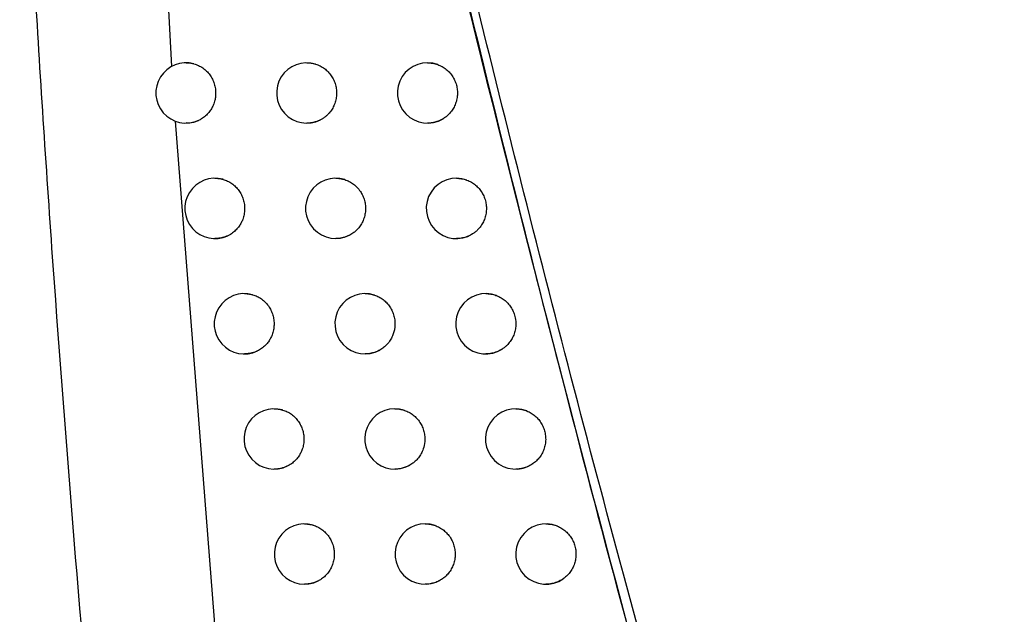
# Model space of a CAD drawing. Header units: millimetres. Extents: x -0.201 to 0.721, y -0.195 to 0.483.
# Tile 144 of 188: x 0.271 to 0.287, y 0.119 to 0.129. Entities that reach past the tile are written whole.
import ezdxf

# ---------------------------------------------------------------- set-up
doc = ezdxf.new("R2010")
doc.units = ezdxf.units.MM

msp = doc.modelspace()

# ---------------------------------------------------------------- linework, layer by layer
at = {"color": 7, "linetype": 'Continuous', "lineweight": 25}
for p, q in [((0.273142, 0.133586), (0.273444, 0.12819)), ((0.273502, 0.127284), (0.274334, 0.116664))]:
    msp.add_line(p, q, dxfattribs=at)
for centre, radius, start, end in [((0.273683, 0.127751), 0.0005, 74.877865, 294.238662), ((0.275683, 0.127751), 0.0005, 72.979445, 297.240033), ((0.277683, 0.127751), 0.0005, 70.296939, 301.006372), ((0.274162, 0.125837), 0.0005, 74.538025, 294.959937), ((0.276162, 0.125837), 0.0005, 72.53683, 298.06201), ((0.278162, 0.125837), 0.0005, 69.704457, 301.973726), ((0.274649, 0.123924), 0.0005, 74.177513, 295.703071), ((0.276649, 0.123924), 0.0005000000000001, 72.067136, 298.911252), ((0.278649, 0.123924), 0.0005, 69.074484, 302.977511), ((0.275143, 0.122014), 0.0005000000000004, 73.795205, 296.468877), ((0.277143, 0.122014), 0.0005, 71.568767, 299.789029), ((0.279143, 0.122014), 0.0005, 68.404483, 304.019897), ((0.275645, 0.120106), 0.0005, 73.389909, 297.258241), ((0.277645, 0.120106), 0.0005000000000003, 71.040001, 300.696732), ((0.279645, 0.120106), 0.0005, 67.691669, 305.103297)]:
    msp.add_arc(centre, radius, start, end, dxfattribs=at)
for points, knots in [([(0.2999916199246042, 0.0810056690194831), (0.2990475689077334, 0.0841585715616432), (0.2971384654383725, 0.0905345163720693), (0.2945060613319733, 0.1002047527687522), (0.2920358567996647, 0.109998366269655), (0.2897658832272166, 0.1198475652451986), (0.2876940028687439, 0.1297388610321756), (0.2858216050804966, 0.1396656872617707), (0.2841483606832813, 0.1496265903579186), (0.2826752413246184, 0.1596260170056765), (0.2811181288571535, 0.1719227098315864), (0.2796582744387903, 0.1865373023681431), (0.2785527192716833, 0.203495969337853), (0.2779812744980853, 0.2205161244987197), (0.2780897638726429, 0.2318817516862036), (0.2781440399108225, 0.2375678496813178)], [0, 0, 0, 0, 0.062201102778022, 0.1257859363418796, 0.1893965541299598, 0.2530847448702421, 0.3167987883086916, 0.3803835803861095, 0.4439938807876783, 0.5076814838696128, 0.5713950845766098, 0.6782397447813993, 0.7852056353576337, 0.8925407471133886, 1, 1, 1, 1]), ([(0.2822112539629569, 0.2355331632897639), (0.2821744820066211, 0.2322850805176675), (0.2820996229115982, 0.2256727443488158), (0.2822386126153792, 0.2156943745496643), (0.2825701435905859, 0.2055992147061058), (0.2831114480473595, 0.1955059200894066), (0.2838571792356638, 0.1854271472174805), (0.284807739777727, 0.1753698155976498), (0.2859623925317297, 0.1653353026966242), (0.2873220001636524, 0.1553194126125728), (0.2891902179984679, 0.1433895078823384), (0.2917252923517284, 0.1295738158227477), (0.2951351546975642, 0.1139107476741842), (0.2990207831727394, 0.0983278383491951), (0.3020386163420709, 0.0880436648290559), (0.3035483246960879, 0.0828988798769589)], [0, 0, 0, 0, 0.0629734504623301, 0.1281992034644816, 0.1934519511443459, 0.2587859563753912, 0.324147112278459, 0.389372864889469, 0.4546256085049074, 0.5199596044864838, 0.58532075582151, 0.6887198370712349, 0.7922265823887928, 0.8960587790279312, 1, 1, 1, 1]), ([(0.2842769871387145, 0.1077948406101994), (0.2830446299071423, 0.1121191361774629), (0.2805789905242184, 0.1207709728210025), (0.2774495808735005, 0.1333983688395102), (0.2747030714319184, 0.1456206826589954), (0.2731866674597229, 0.1535019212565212), (0.2724282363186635, 0.1574437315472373)], [0, 0, 0, 0, 0.2640831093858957, 0.5283644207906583, 0.7641109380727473, 0.9999999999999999, 0.9999999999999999, 0.9999999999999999, 0.9999999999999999]), ([(0.2726843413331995, 0.1552704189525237), (0.27340486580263, 0.1515972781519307), (0.2748636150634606, 0.1441607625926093), (0.2774187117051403, 0.1328855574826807), (0.2802769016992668, 0.1214370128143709), (0.2825381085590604, 0.1132217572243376), (0.283805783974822, 0.1088630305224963), (0.2839610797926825, 0.108329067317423)], [0, 0, 0, 0, 0.2325905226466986, 0.4708948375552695, 0.7181075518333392, 0.9654669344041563, 1, 1, 1, 1]), ([(0.2765214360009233, 0.1369194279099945), (0.2775712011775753, 0.132492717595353), (0.2792347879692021, 0.1254776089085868), (0.2817783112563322, 0.1159382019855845), (0.2832460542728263, 0.1108223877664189), (0.2839800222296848, 0.1082641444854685)], [0, 0, 0, 0, 0.4609146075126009, 0.7304218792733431, 1, 1, 1, 1]), ([(0.2728288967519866, 0.1098555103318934), (0.2727843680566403, 0.1102697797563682), (0.2725617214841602, 0.1123411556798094), (0.2720573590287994, 0.1174438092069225), (0.2715523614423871, 0.1236574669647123), (0.2711576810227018, 0.1297347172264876), (0.2710038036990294, 0.132776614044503), (0.2709268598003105, 0.1342976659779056)], [0, 0, 0, 0, 0.0509793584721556, 0.2549003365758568, 0.6273466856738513, 0.8136606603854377, 1, 1, 1, 1]), ([(0.2736828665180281, 0.1282490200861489), (0.2736932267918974, 0.1282495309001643), (0.2737202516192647, 0.1282508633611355), (0.2737640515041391, 0.1282449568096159), (0.2737968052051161, 0.128237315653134), (0.2738132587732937, 0.1282334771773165)], [0, 0, 0, 0, 0.2362864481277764, 0.6163544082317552, 1, 1, 1, 1]), ([(0.2738132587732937, 0.1282334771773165), (0.2738259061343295, 0.1282297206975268), (0.2738512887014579, 0.128222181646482), (0.2738884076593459, 0.1282066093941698), (0.2739246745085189, 0.1281878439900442), (0.273959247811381, 0.1281658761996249), (0.2739917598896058, 0.1281411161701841), (0.2740220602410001, 0.1281137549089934), (0.2740503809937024, 0.1280835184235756), (0.2740845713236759, 0.1280402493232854), (0.2741134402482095, 0.1279926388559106), (0.2741362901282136, 0.1279418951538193), (0.2741503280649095, 0.1279023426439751), (0.2741610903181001, 0.127861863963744), (0.2741685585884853, 0.1278208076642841), (0.2741727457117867, 0.127778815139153), (0.2741736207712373, 0.1277298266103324), (0.2741689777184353, 0.1276740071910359), (0.2741576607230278, 0.127619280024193), (0.2741439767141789, 0.127576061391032), (0.2741273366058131, 0.1275342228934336), (0.274102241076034, 0.1274848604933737), (0.2740688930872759, 0.1274367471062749), (0.27403502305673, 0.1273982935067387), (0.2740057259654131, 0.1273701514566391), (0.2739738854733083, 0.1273445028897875), (0.2739351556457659, 0.1273181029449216), (0.273905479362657, 0.1273034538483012), (0.2738880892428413, 0.1272948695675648)], [0, 0, 0, 0, 0.0333536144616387, 0.0669388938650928, 0.1012547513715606, 0.1358230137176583, 0.1692974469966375, 0.203005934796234, 0.2370768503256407, 0.2716441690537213, 0.3387865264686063, 0.3728663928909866, 0.4074426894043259, 0.4409384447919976, 0.4746683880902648, 0.508761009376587, 0.5433504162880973, 0.593600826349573, 0.6446542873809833, 0.6792518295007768, 0.7043399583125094, 0.754988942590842, 0.8151361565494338, 0.8486307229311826, 0.8823596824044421, 0.9164517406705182, 0.9510412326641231, 1, 1, 1, 1]), ([(0.275682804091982, 0.1282505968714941), (0.2756934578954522, 0.1282504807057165), (0.27571686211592, 0.1282502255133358), (0.2757530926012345, 0.1282462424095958), (0.2757913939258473, 0.1282395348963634), (0.2758165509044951, 0.1282324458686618), (0.2758291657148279, 0.1282288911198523)], [0, 0, 0, 0, 0.2156022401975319, 0.4736338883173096, 0.7360569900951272, 1, 1, 1, 1]), ([(0.2758291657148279, 0.1282288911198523), (0.2758543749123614, 0.1282198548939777), (0.2758925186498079, 0.1282061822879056), (0.2759400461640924, 0.1281792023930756), (0.2759742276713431, 0.1281560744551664), (0.2760168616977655, 0.128121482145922), (0.2760552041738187, 0.1280814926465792), (0.2760882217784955, 0.1280370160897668), (0.2761175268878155, 0.1279898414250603), (0.2761410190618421, 0.1279390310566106), (0.2761580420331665, 0.1278858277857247), (0.2761706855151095, 0.1278313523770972), (0.2761766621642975, 0.1277754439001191), (0.2761757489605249, 0.1277195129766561), (0.2761702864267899, 0.1276638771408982), (0.2761580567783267, 0.1276091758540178), (0.2761392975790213, 0.1275568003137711), (0.2761220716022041, 0.1275189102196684), (0.2761019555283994, 0.127482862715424), (0.2760787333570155, 0.127448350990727), (0.2760520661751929, 0.127415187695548), (0.2760219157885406, 0.1273837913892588), (0.2759881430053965, 0.1273546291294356), (0.2759515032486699, 0.1273281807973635), (0.2759249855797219, 0.1273135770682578), (0.2759116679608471, 0.1273062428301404)], [0, 0, 0, 0, 0.0693839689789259, 0.1049840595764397, 0.1408460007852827, 0.1756044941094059, 0.2458269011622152, 0.2816878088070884, 0.3164559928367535, 0.3866978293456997, 0.4225685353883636, 0.4573492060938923, 0.527616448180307, 0.5635004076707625, 0.5982562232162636, 0.6685682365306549, 0.7044594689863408, 0.7392447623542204, 0.7742738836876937, 0.8095841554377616, 0.8454739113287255, 0.8832824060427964, 0.921404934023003, 0.9605282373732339, 1, 1, 1, 1]), ([(0.2776827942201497, 0.1282506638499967), (0.2776959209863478, 0.128250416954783), (0.2777233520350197, 0.128249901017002), (0.2777651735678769, 0.1282445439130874), (0.2778080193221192, 0.1282355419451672), (0.2778366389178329, 0.1282267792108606), (0.2778509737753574, 0.1282216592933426), (0.277851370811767, 0.1282215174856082)], [0, 0, 0, 0, 0.2294956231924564, 0.4795777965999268, 0.7351615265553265, 0.9926646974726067, 1, 1, 1, 1]), ([(0.277851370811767, 0.1282215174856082), (0.2778763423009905, 0.1282112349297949), (0.2779141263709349, 0.1281956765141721), (0.2779607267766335, 0.1281663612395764), (0.277994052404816, 0.1281415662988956), (0.2780353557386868, 0.1281048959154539), (0.2780720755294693, 0.128063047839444), (0.2781032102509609, 0.1280169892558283), (0.2781236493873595, 0.1279805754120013), (0.2781409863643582, 0.1279427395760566), (0.2781553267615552, 0.1279031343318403), (0.2781663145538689, 0.1278625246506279), (0.2781739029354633, 0.1278212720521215), (0.2781780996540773, 0.1277797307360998), (0.2781788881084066, 0.1277375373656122), (0.2781753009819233, 0.1276818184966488), (0.2781648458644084, 0.1276266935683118), (0.2781478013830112, 0.1275736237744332), (0.2781263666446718, 0.1275221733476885), (0.2780986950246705, 0.1274738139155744), (0.2780654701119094, 0.1274296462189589), (0.2780400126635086, 0.1274011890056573), (0.2780076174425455, 0.1273700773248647), (0.2779753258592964, 0.127344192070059), (0.2779491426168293, 0.1273277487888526), (0.2779403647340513, 0.1273222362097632)], [0, 0, 0, 0, 0.0729246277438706, 0.1103414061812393, 0.1480333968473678, 0.1845326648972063, 0.2583713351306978, 0.2960621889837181, 0.3325719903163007, 0.3693370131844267, 0.4064972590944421, 0.4441988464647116, 0.4807209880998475, 0.5174985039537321, 0.554671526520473, 0.5923863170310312, 0.6653667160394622, 0.7028119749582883, 0.7405327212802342, 0.8137713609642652, 0.8509462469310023, 0.888663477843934, 0.9162812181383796, 0.9719334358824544, 1, 1, 1, 1]), ([(0.2738880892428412, 0.1272948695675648), (0.2738826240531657, 0.1272925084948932), (0.2738248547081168, 0.1272675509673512), (0.273754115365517, 0.127243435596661), (0.2736905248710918, 0.1272530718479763), (0.2736832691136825, 0.1272541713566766)], [0, 0, 0, 0, 0.0847237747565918, 0.8955658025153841, 1, 1, 1, 1]), ([(0.275911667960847, 0.1273062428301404), (0.2759032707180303, 0.1273020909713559), (0.2758864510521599, 0.1272937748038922), (0.275860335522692, 0.1272831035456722), (0.2758335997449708, 0.1272737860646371), (0.2758017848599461, 0.1272647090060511), (0.2757647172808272, 0.1272569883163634), (0.2757234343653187, 0.1272516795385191), (0.275696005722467, 0.1272511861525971), (0.2756828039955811, 0.1272509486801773)], [0, 0, 0, 0, 0.1177858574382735, 0.2359249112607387, 0.3551395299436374, 0.4747153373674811, 0.6533228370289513, 0.8331402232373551, 1, 1, 1, 1]), ([(0.2779403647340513, 0.1273222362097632), (0.2779296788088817, 0.1273161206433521), (0.2779082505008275, 0.1273038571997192), (0.2778743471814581, 0.1272884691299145), (0.2778392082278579, 0.1272753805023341), (0.2778015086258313, 0.1272645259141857), (0.2777614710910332, 0.1272564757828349), (0.2777213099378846, 0.1272515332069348), (0.2776949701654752, 0.1272511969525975), (0.2776827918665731, 0.1272510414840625)], [0, 0, 0, 0, 0.1359973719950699, 0.2727132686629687, 0.4116521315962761, 0.5513458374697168, 0.7075276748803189, 0.8647742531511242, 1, 1, 1, 1]), ([(0.2741620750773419, 0.1263363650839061), (0.2741710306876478, 0.1263363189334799), (0.2741918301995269, 0.126336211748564), (0.2742245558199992, 0.1263330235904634), (0.2742601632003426, 0.1263274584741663), (0.2742836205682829, 0.1263214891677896), (0.2742953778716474, 0.1263184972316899)], [0, 0, 0, 0, 0.1995137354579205, 0.4633730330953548, 0.7310317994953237, 1, 1, 1, 1]), ([(0.2742953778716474, 0.1263184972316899), (0.2743080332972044, 0.1263146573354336), (0.2743334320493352, 0.1263069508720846), (0.2743705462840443, 0.1262911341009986), (0.2744067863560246, 0.1262721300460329), (0.2744413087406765, 0.1262499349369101), (0.2744737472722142, 0.1262249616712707), (0.2745039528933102, 0.1261974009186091), (0.2745321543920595, 0.1261669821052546), (0.2745577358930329, 0.1261342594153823), (0.2745805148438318, 0.1260995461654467), (0.2746003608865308, 0.1260631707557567), (0.2746173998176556, 0.12602479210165), (0.274635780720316, 0.125972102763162), (0.2746477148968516, 0.1259172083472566), (0.2746529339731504, 0.125861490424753), (0.2746534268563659, 0.1258194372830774), (0.2746495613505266, 0.1257636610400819), (0.2746389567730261, 0.1257086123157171), (0.274622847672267, 0.1256589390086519), (0.2746059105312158, 0.1256172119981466), (0.2745804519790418, 0.1255680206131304), (0.2745467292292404, 0.1255201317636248), (0.2745125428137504, 0.1254819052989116), (0.274483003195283, 0.1254539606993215), (0.274450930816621, 0.1254285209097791), (0.2744145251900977, 0.1254041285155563), (0.2743876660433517, 0.1253906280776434), (0.274373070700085, 0.1253832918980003)], [0, 0, 0, 0, 0.0336168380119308, 0.0674671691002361, 0.102053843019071, 0.136894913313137, 0.1706335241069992, 0.2046080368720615, 0.2389478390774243, 0.2737879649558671, 0.3075355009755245, 0.3415189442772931, 0.3758676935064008, 0.4107167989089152, 0.4784133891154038, 0.5127747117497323, 0.5476367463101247, 0.5812816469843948, 0.6497145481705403, 0.6845844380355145, 0.7098698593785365, 0.7609171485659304, 0.8215373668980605, 0.8552952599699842, 0.889289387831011, 0.9236494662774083, 0.9585108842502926, 1, 1, 1, 1]), ([(0.2761620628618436, 0.1263364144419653), (0.2761732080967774, 0.1263362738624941), (0.276197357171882, 0.1263359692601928), (0.2762345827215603, 0.1263317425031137), (0.2762736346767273, 0.1263246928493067), (0.2762992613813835, 0.1263172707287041), (0.2763121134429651, 0.126313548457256)], [0, 0, 0, 0, 0.219827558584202, 0.4763140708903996, 0.7373660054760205, 1, 1, 1, 1]), ([(0.2763121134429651, 0.126313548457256), (0.2763373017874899, 0.1263043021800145), (0.276375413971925, 0.1262903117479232), (0.2764228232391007, 0.126262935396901), (0.2764568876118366, 0.12623952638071), (0.2764887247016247, 0.1262133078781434), (0.2765182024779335, 0.1261846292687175), (0.2765455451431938, 0.1261531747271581), (0.2765701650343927, 0.1261195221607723), (0.2765919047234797, 0.126083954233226), (0.2766106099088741, 0.1260468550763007), (0.2766264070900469, 0.1260078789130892), (0.2766389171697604, 0.1259677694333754), (0.2766511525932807, 0.1259131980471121), (0.2766566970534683, 0.1258572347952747), (0.2766550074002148, 0.1257874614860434), (0.2766468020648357, 0.1257319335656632), (0.2766319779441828, 0.1256782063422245), (0.2766175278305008, 0.125638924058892), (0.2765941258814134, 0.1255886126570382), (0.2765646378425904, 0.1255415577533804), (0.2765317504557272, 0.1255013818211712), (0.2765003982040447, 0.125468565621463), (0.2764579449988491, 0.1254312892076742), (0.2764186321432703, 0.1254080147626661), (0.2763972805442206, 0.125395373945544)], [0, 0, 0, 0, 0.0700537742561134, 0.1059975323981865, 0.1422056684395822, 0.1772997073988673, 0.21263956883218, 0.2482627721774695, 0.2844698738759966, 0.3195735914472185, 0.3549231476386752, 0.3905560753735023, 0.4267729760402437, 0.4618572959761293, 0.5328335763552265, 0.5690635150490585, 0.6394286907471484, 0.6751447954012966, 0.7113816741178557, 0.746469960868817, 0.8174548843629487, 0.8536899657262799, 0.8806788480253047, 0.9351942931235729, 1, 1, 1, 1]), ([(0.2781620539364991, 0.1263364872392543), (0.2781753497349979, 0.1263362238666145), (0.2782029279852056, 0.1263356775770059), (0.2782448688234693, 0.1263302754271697), (0.2782876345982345, 0.1263212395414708), (0.2783177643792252, 0.1263120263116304), (0.278333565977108, 0.1263062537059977), (0.2783354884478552, 0.1263055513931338)], [0, 0, 0, 0, 0.2256660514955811, 0.4680783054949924, 0.7158224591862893, 0.9654260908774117, 1, 1, 1, 1]), ([(0.2783354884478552, 0.1263055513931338), (0.278360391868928, 0.1262949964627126), (0.2783980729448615, 0.1262790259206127), (0.2784444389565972, 0.1262492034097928), (0.2784775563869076, 0.1262240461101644), (0.2785185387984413, 0.1261869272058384), (0.2785548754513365, 0.1261446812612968), (0.2785855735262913, 0.1260982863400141), (0.2786056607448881, 0.1260616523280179), (0.2786226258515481, 0.1260236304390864), (0.2786365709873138, 0.1259838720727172), (0.2786471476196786, 0.1259431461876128), (0.2786543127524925, 0.1259018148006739), (0.2786580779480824, 0.125860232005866), (0.2786584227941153, 0.125818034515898), (0.2786542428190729, 0.1257623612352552), (0.2786431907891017, 0.1257073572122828), (0.278625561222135, 0.12565448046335), (0.2786035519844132, 0.1256032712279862), (0.2785753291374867, 0.125555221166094), (0.2785415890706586, 0.1255114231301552), (0.2785165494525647, 0.1254840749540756), (0.278486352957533, 0.125455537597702), (0.2784576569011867, 0.1254324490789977), (0.2784345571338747, 0.1254174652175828), (0.2784268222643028, 0.1254124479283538)], [0, 0, 0, 0, 0.0738322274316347, 0.1117146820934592, 0.1498757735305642, 0.1868293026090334, 0.2615869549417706, 0.2997469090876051, 0.3367109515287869, 0.3739333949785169, 0.4115559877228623, 0.4497266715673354, 0.4867027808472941, 0.5239374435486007, 0.5615725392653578, 0.5997561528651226, 0.6736427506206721, 0.7115529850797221, 0.749742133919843, 0.8238895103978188, 0.8615256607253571, 0.8997108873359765, 0.9246288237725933, 0.9747622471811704, 1, 1, 1, 1]), ([(0.274373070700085, 0.1253832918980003), (0.2743593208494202, 0.1253773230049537), (0.2743317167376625, 0.1253653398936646), (0.2742893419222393, 0.1253524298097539), (0.2742467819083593, 0.1253432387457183), (0.274204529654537, 0.1253376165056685), (0.2741761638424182, 0.1253369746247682), (0.2741620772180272, 0.1253366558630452)], [0, 0, 0, 0, 0.2057019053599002, 0.4129658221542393, 0.6086506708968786, 0.8056536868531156, 1, 1, 1, 1]), ([(0.2763972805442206, 0.125395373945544), (0.2763883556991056, 0.1253908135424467), (0.2763704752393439, 0.1253816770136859), (0.2763426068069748, 0.1253700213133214), (0.2763140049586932, 0.1253599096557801), (0.276280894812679, 0.1253504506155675), (0.2762431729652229, 0.125342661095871), (0.2762021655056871, 0.1253374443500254), (0.276175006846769, 0.1253369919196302), (0.2761620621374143, 0.1253367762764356)], [0, 0, 0, 0, 0.1223284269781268, 0.2450785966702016, 0.3691169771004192, 0.4935888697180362, 0.6667996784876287, 0.8411857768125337, 1, 1, 1, 1]), ([(0.2784268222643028, 0.1254124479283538), (0.278415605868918, 0.1254057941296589), (0.2783931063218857, 0.1253924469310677), (0.2783573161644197, 0.1253757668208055), (0.2783200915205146, 0.1253616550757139), (0.278280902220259, 0.1253503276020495), (0.2782401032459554, 0.1253421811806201), (0.2782001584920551, 0.1253373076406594), (0.2781740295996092, 0.1253370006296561), (0.2781620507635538, 0.1253368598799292)], [0, 0, 0, 0, 0.1396930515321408, 0.2802175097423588, 0.4233264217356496, 0.567315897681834, 0.7186483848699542, 0.8710138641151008, 1, 1, 1, 1]), ([(0.2746488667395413, 0.1244240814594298), (0.2746582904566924, 0.124424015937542), (0.2746797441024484, 0.1244238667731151), (0.274713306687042, 0.1244204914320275), (0.2747494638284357, 0.1244146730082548), (0.2747732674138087, 0.1244084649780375), (0.2747851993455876, 0.1244053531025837)], [0, 0, 0, 0, 0.2051534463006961, 0.4670438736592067, 0.7328471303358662, 1, 1, 1, 1]), ([(0.2747851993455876, 0.1244053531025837), (0.2747978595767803, 0.1244014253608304), (0.2748232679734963, 0.1243935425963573), (0.2748603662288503, 0.1243774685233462), (0.2748965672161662, 0.1243582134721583), (0.2749310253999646, 0.1243357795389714), (0.2749633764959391, 0.1243105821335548), (0.274993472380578, 0.1242828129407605), (0.2750215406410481, 0.1242521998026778), (0.2750469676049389, 0.1242193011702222), (0.2750695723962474, 0.124184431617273), (0.2750892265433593, 0.1241479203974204), (0.2751060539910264, 0.1241094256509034), (0.2751241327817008, 0.1240566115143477), (0.275135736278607, 0.1240016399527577), (0.2751406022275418, 0.1239458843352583), (0.2751408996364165, 0.1238899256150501), (0.2751343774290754, 0.1238341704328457), (0.2751212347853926, 0.1237800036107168), (0.2751091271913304, 0.1237435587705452), (0.2750918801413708, 0.1237019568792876), (0.2750660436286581, 0.1236529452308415), (0.2750319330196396, 0.1236052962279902), (0.2749974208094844, 0.123567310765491), (0.2749676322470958, 0.1235395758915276), (0.2749353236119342, 0.1235143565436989), (0.2749013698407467, 0.1234920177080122), (0.2748774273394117, 0.1234797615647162), (0.2748657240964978, 0.1234737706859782)], [0, 0, 0, 0, 0.0338936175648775, 0.0680226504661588, 0.1028940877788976, 0.1380220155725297, 0.1720384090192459, 0.2062926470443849, 0.2409151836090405, 0.276042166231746, 0.3100674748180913, 0.3443306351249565, 0.378962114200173, 0.4140980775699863, 0.4823512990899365, 0.5169951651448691, 0.5521438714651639, 0.620410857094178, 0.6550619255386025, 0.6902181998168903, 0.7157110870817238, 0.7671772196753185, 0.8282948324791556, 0.8623296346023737, 0.8966026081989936, 0.9312445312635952, 0.9663919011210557, 1, 1, 1, 1]), ([(0.276648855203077, 0.1244241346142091), (0.2766605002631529, 0.1244239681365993), (0.2766854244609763, 0.1244236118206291), (0.2767236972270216, 0.1244191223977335), (0.2767635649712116, 0.1244117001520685), (0.2767897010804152, 0.1244039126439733), (0.2768028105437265, 0.1244000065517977)], [0, 0, 0, 0, 0.2236676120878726, 0.4787210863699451, 0.7385346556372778, 1, 1, 1, 1]), ([(0.2768028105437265, 0.1244000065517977), (0.2768279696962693, 0.1243905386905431), (0.2768660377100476, 0.1243762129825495), (0.2769133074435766, 0.1243484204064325), (0.2769472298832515, 0.1243247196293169), (0.2769788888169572, 0.124298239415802), (0.2770081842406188, 0.1242693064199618), (0.2770353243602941, 0.1242376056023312), (0.2770597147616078, 0.1242037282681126), (0.2770811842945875, 0.1241679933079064), (0.2770996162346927, 0.1241307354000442), (0.2771151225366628, 0.1240916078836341), (0.2771313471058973, 0.1240381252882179), (0.2771409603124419, 0.1239827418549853), (0.2771437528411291, 0.1239268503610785), (0.2771424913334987, 0.123888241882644), (0.2771377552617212, 0.1238431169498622), (0.2771268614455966, 0.1237882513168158), (0.2771031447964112, 0.1237190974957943), (0.2770722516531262, 0.1236606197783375), (0.277040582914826, 0.1236153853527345), (0.2770143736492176, 0.1235839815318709), (0.2769769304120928, 0.1235461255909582), (0.2769358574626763, 0.1235131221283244), (0.2769019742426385, 0.1234932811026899), (0.2768905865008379, 0.1234866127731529)], [0, 0, 0, 0, 0.070764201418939, 0.1070724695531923, 0.1436477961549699, 0.1790657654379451, 0.2147313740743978, 0.2507804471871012, 0.2873547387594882, 0.3227823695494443, 0.3584576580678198, 0.3945164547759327, 0.4311005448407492, 0.5021657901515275, 0.5382370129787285, 0.5748339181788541, 0.6013769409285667, 0.6549629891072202, 0.7185976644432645, 0.7896696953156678, 0.8257448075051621, 0.8623461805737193, 0.8963820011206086, 0.9651752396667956, 1, 1, 1, 1]), ([(0.2786488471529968, 0.1244242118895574), (0.2786623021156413, 0.1244239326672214), (0.2786900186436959, 0.1244233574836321), (0.278732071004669, 0.1244179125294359), (0.2787747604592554, 0.1244088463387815), (0.2788065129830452, 0.1243991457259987), (0.2788238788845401, 0.1243926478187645), (0.2788274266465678, 0.1243913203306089)], [0, 0, 0, 0, 0.2214938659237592, 0.4562659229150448, 0.6962007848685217, 0.9379354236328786, 1, 1, 1, 1]), ([(0.2788274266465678, 0.1243913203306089), (0.2788398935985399, 0.1243862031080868), (0.2788649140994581, 0.1243759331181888), (0.2789010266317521, 0.1243563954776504), (0.2789359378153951, 0.1243337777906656), (0.2789687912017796, 0.1243081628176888), (0.2789992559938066, 0.1242799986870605), (0.2790271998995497, 0.1242494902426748), (0.2790528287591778, 0.1242163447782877), (0.2790755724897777, 0.1241811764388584), (0.2790952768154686, 0.1241443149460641), (0.2791118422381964, 0.1241061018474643), (0.2791253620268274, 0.1240661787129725), (0.2791422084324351, 0.1239983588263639), (0.2791477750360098, 0.1239275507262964), (0.2791405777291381, 0.1238445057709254), (0.2791288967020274, 0.1237896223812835), (0.2791106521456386, 0.1237369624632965), (0.279093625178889, 0.123698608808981), (0.2790736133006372, 0.1236621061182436), (0.2790508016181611, 0.1236276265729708), (0.2790249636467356, 0.123594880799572), (0.2789948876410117, 0.1235629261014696), (0.2789605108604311, 0.123532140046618), (0.2789342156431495, 0.1235139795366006), (0.278921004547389, 0.1235048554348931)], [0, 0, 0, 0, 0.0373088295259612, 0.0748768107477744, 0.1132620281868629, 0.1519295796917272, 0.1893735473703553, 0.2270793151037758, 0.2651904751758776, 0.3038568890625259, 0.3413113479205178, 0.3790276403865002, 0.4171494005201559, 0.4558265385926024, 0.5688897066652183, 0.6075794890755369, 0.6824445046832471, 0.7208567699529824, 0.7595516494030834, 0.7970175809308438, 0.8347456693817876, 0.8728798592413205, 0.9115703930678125, 0.9555716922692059, 1, 1, 1, 1]), ([(0.2748657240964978, 0.1234737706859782), (0.2748509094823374, 0.1234671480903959), (0.2748211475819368, 0.1234538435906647), (0.2747764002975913, 0.123440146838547), (0.2747326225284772, 0.1234307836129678), (0.2746906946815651, 0.1234252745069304), (0.2746626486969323, 0.1234246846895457), (0.2746488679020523, 0.1234243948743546)], [0, 0, 0, 0, 0.2162444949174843, 0.4344255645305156, 0.6242593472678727, 0.8153744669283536, 1, 1, 1, 1]), ([(0.2768905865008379, 0.1234866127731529), (0.2768811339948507, 0.1234816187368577), (0.2768621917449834, 0.1234716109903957), (0.2768325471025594, 0.1234589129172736), (0.2768020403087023, 0.1234479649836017), (0.2767676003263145, 0.1234381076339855), (0.2767292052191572, 0.1234302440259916), (0.276688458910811, 0.1234251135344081), (0.2766615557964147, 0.123424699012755), (0.2766488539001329, 0.1234245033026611)], [0, 0, 0, 0, 0.1266500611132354, 0.2537990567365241, 0.3824771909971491, 0.5116711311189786, 0.6796377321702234, 0.8487458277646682, 0.9999999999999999, 0.9999999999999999, 0.9999999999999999, 0.9999999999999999]), ([(0.278921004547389, 0.1235048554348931), (0.2789092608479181, 0.1234976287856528), (0.2788856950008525, 0.1234831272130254), (0.2788479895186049, 0.1234650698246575), (0.2788086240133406, 0.1234498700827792), (0.2787678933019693, 0.1234380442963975), (0.2787263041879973, 0.1234297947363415), (0.2786865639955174, 0.1234249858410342), (0.2786606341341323, 0.1234247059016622), (0.2786488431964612, 0.1234245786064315)], [0, 0, 0, 0, 0.1432024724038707, 0.2873615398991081, 0.4345098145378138, 0.5826803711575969, 0.7292900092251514, 0.8769015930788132, 1, 1, 1, 1]), ([(0.2751431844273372, 0.1225137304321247), (0.2751530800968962, 0.1225136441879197), (0.2751752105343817, 0.1225134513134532), (0.2752096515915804, 0.1225098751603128), (0.275246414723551, 0.1225037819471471), (0.2752705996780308, 0.1224973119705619), (0.2752827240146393, 0.1224940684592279)], [0, 0, 0, 0, 0.210340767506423, 0.4704010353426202, 0.7345028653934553, 1, 1, 1, 1]), ([(0.2752827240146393, 0.1224940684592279), (0.2752953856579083, 0.1224900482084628), (0.2753207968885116, 0.1224819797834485), (0.2753578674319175, 0.1224656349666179), (0.2753940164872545, 0.1224461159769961), (0.2754283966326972, 0.1224234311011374), (0.2754606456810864, 0.1223979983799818), (0.2754906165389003, 0.1223700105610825), (0.2755185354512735, 0.1223391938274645), (0.2755437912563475, 0.122306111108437), (0.2755662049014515, 0.1222710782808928), (0.275585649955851, 0.1222344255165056), (0.2756022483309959, 0.1221958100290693), (0.2756200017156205, 0.122142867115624), (0.2756312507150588, 0.1220878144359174), (0.2756357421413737, 0.1220320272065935), (0.2756356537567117, 0.1219760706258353), (0.2756287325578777, 0.1219203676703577), (0.2756151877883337, 0.121866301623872), (0.2756028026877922, 0.1218299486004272), (0.2755852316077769, 0.1217884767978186), (0.2755590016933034, 0.1217396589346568), (0.2755244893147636, 0.1216922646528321), (0.2754896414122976, 0.1216545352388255), (0.2754595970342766, 0.1216270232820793), (0.2754270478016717, 0.121602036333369), (0.2753956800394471, 0.1215817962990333), (0.2753747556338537, 0.1215708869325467), (0.2753660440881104, 0.1215663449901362)], [0, 0, 0, 0, 0.0341859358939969, 0.0686093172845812, 0.1037815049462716, 0.1392123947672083, 0.173522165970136, 0.2080718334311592, 0.2429929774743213, 0.2784229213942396, 0.3127415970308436, 0.3473001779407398, 0.3822302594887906, 0.4176691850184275, 0.4865102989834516, 0.5214525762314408, 0.5569040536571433, 0.6257583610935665, 0.6607075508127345, 0.6961663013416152, 0.7218783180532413, 0.7737868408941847, 0.8354298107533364, 0.8697570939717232, 0.9043245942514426, 0.9392642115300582, 0.9747136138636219, 0.9999999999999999, 0.9999999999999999, 0.9999999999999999, 0.9999999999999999]), ([(0.2771431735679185, 0.1225137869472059), (0.2771553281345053, 0.1225135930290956), (0.2771810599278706, 0.122513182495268), (0.277220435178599, 0.1225084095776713), (0.2772611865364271, 0.122500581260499), (0.2772878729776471, 0.1224923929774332), (0.2773012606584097, 0.1224882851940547)], [0, 0, 0, 0, 0.2271393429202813, 0.4808647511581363, 0.7395674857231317, 1, 1, 1, 1]), ([(0.2791431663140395, 0.1225138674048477), (0.2791567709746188, 0.1225135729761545), (0.2791846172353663, 0.1225129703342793), (0.2792267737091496, 0.1225074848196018), (0.2792693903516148, 0.1224983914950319), (0.2793028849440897, 0.1224881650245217), (0.2793219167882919, 0.1224808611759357), (0.279327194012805, 0.122478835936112)], [0, 0, 0, 0, 0.2170119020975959, 0.4441838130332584, 0.6763502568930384, 0.9102571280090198, 1, 1, 1, 1]), ([(0.2773012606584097, 0.1224882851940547), (0.2773263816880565, 0.1224785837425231), (0.2773643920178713, 0.1224639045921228), (0.2774115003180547, 0.1224356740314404), (0.277445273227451, 0.1224116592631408), (0.2774767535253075, 0.122384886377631), (0.2775058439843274, 0.1223556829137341), (0.2775327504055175, 0.1223237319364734), (0.2775568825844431, 0.1222896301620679), (0.2775780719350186, 0.1222536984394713), (0.2775962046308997, 0.1222162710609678), (0.2776113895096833, 0.1221770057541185), (0.2776232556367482, 0.1221366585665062), (0.2776317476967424, 0.1220955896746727), (0.2776368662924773, 0.1220541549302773), (0.2776386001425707, 0.1220119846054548), (0.2776357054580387, 0.1219421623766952), (0.2776212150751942, 0.1218728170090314), (0.2775910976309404, 0.1217954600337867), (0.27756460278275, 0.1217464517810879), (0.2775324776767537, 0.1217015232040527), (0.2775065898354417, 0.1216711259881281), (0.2774709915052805, 0.1216356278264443), (0.2774331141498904, 0.1216050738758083), (0.2774020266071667, 0.1215863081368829), (0.277391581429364, 0.121580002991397)], [0, 0, 0, 0, 0.0715294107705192, 0.1082302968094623, 0.1452011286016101, 0.1810020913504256, 0.2170533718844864, 0.253492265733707, 0.2904620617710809, 0.3262726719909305, 0.3623336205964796, 0.3987822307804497, 0.4357618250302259, 0.4715842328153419, 0.5076571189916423, 0.5441179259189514, 0.5811101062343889, 0.6892294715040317, 0.7262278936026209, 0.7980661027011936, 0.8345301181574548, 0.8715260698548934, 0.9032991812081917, 0.9675092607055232, 1, 1, 1, 1]), ([(0.279327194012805, 0.122478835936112), (0.2793396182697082, 0.122473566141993), (0.2793645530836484, 0.1224629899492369), (0.2794004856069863, 0.1224430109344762), (0.279435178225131, 0.1224199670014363), (0.279467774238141, 0.1223939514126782), (0.2794979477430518, 0.1223654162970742), (0.2795255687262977, 0.1223345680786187), (0.2795508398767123, 0.122301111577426), (0.279573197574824, 0.1222656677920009), (0.2795924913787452, 0.1222285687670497), (0.2796086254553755, 0.122190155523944), (0.2796216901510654, 0.1221500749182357), (0.2796345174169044, 0.1220957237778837), (0.2796406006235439, 0.1220398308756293), (0.2796397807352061, 0.1219838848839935), (0.2796356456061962, 0.1219419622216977), (0.2796281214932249, 0.1219008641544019), (0.2796173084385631, 0.1218606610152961), (0.2796030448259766, 0.1218210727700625), (0.2795797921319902, 0.121770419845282), (0.2795504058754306, 0.121723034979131), (0.2795155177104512, 0.1216801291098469), (0.2794775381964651, 0.1216401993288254), (0.2794445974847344, 0.1216156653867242), (0.2794229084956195, 0.1215995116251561)], [0, 0, 0, 0, 0.0378257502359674, 0.0759142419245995, 0.1148312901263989, 0.1540345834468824, 0.1919973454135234, 0.2302255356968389, 0.2688647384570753, 0.3080668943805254, 0.346040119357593, 0.3842788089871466, 0.4229285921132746, 0.4621414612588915, 0.5380336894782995, 0.5769725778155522, 0.6161977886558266, 0.6540491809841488, 0.692163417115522, 0.7311067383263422, 0.7703365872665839, 0.8465030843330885, 0.8851641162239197, 0.9243891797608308, 1, 1, 1, 1]), ([(0.2753660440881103, 0.1215663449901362), (0.2753581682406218, 0.1215625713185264), (0.2753423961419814, 0.1215550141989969), (0.2753179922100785, 0.1215452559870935), (0.2752930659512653, 0.1215366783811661), (0.2752624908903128, 0.1215279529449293), (0.2752260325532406, 0.1215202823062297), (0.2751844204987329, 0.121514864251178), (0.2751566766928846, 0.1215143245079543), (0.2751431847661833, 0.1215140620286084)], [0, 0, 0, 0, 0.1130118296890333, 0.2263164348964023, 0.340510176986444, 0.455001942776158, 0.6391327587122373, 0.824508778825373, 1, 1, 1, 1]), ([(0.277391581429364, 0.121580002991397), (0.2773816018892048, 0.1215745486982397), (0.2773615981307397, 0.1215636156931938), (0.277330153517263, 0.121549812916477), (0.2772977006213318, 0.1215379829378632), (0.277261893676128, 0.1215277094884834), (0.2772228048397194, 0.1215197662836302), (0.2771823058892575, 0.1215147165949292), (0.27715564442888, 0.1215143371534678), (0.2771431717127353, 0.12151415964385)], [0, 0, 0, 0, 0.1307598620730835, 0.262105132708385, 0.3952512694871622, 0.5290064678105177, 0.6918759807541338, 0.8558539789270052, 1, 1, 1, 1]), ([(0.2794229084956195, 0.1215995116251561), (0.2794204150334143, 0.1215978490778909), (0.2794064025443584, 0.1215885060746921), (0.2793798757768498, 0.1215728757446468), (0.279342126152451, 0.1215545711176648), (0.2793025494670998, 0.1215393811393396), (0.2792617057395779, 0.1215275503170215), (0.2792200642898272, 0.1215193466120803), (0.2791805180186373, 0.1215145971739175), (0.2791547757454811, 0.1215143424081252), (0.2791431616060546, 0.1215142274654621)], [0, 0, 0, 0, 0.0301752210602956, 0.1695754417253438, 0.3099158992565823, 0.453197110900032, 0.5974849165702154, 0.7394894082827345, 0.882465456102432, 1, 1, 1, 1]), ([(0.2756450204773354, 0.1206053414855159), (0.2756553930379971, 0.1206052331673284), (0.2756782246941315, 0.1206049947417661), (0.2757135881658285, 0.1206012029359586), (0.2757510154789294, 0.1205948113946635), (0.2757756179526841, 0.1205880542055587), (0.2757879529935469, 0.1205846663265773)], [0, 0, 0, 0, 0.2150937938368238, 0.4734556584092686, 0.736004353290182, 1, 1, 1, 1]), ([(0.2757879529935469, 0.1205846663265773), (0.2758006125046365, 0.12058054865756), (0.275826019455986, 0.1205722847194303), (0.2758630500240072, 0.1205556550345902), (0.2758991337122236, 0.1205358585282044), (0.2759334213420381, 0.1205129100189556), (0.2759655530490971, 0.1204872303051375), (0.2759953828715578, 0.120459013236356), (0.276023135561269, 0.1204279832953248), (0.2760482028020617, 0.1203947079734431), (0.2760704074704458, 0.1203595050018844), (0.2760896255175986, 0.1203227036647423), (0.2761059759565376, 0.1202839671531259), (0.2761179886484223, 0.1202473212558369), (0.2761290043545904, 0.1202032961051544), (0.2761376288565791, 0.1201478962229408), (0.276139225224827, 0.1200744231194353), (0.2761305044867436, 0.120008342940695), (0.2761165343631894, 0.1199543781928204), (0.2760981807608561, 0.1199018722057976), (0.2760734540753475, 0.1198520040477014), (0.2760430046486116, 0.1198060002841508), (0.2760173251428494, 0.1197735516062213), (0.2759891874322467, 0.1197436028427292), (0.2759588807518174, 0.1197163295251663), (0.2759260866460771, 0.1196915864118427), (0.2758974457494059, 0.119673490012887), (0.2758796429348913, 0.1196640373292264), (0.2758740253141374, 0.1196610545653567)], [0, 0, 0, 0, 0.0344949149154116, 0.069229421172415, 0.1047195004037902, 0.1404706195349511, 0.1750904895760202, 0.2099524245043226, 0.245189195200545, 0.2809393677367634, 0.3155681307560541, 0.3504389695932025, 0.3856846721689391, 0.4214438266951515, 0.4473839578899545, 0.4997526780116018, 0.5619411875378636, 0.6314163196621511, 0.6666806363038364, 0.7024591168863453, 0.7719312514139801, 0.807194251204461, 0.842971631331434, 0.8776080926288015, 0.912486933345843, 0.9477412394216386, 0.9835099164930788, 1, 1, 1, 1]), ([(0.2776450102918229, 0.1206054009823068), (0.277657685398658, 0.120605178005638), (0.2776842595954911, 0.1206047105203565), (0.2777247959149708, 0.1205996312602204), (0.2777665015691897, 0.1205913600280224), (0.2777937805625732, 0.1205827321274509), (0.2778074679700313, 0.1205784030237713)], [0, 0, 0, 0, 0.2302597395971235, 0.4827547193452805, 0.7404689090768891, 1, 1, 1, 1]), ([(0.2778074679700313, 0.1205784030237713), (0.2778325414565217, 0.1205684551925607), (0.2778704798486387, 0.1205534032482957), (0.277917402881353, 0.1205247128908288), (0.2779510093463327, 0.12050036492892), (0.2779927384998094, 0.1204642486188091), (0.2780299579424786, 0.1204228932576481), (0.2780616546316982, 0.1203772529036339), (0.2780825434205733, 0.1203411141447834), (0.2781003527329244, 0.1203035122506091), (0.2781151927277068, 0.1202641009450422), (0.2781266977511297, 0.1202236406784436), (0.2781348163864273, 0.1201824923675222), (0.2781395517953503, 0.1201410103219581), (0.2781408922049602, 0.1200988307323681), (0.2781380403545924, 0.1200430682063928), (0.2781283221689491, 0.1199878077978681), (0.2781119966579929, 0.1199345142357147), (0.278091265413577, 0.1198827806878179), (0.2780642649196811, 0.1198340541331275), (0.2780316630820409, 0.119789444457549), (0.2780061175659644, 0.1197600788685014), (0.2779724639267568, 0.1197270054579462), (0.2779379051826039, 0.1196990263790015), (0.277909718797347, 0.1196814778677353), (0.2779002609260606, 0.1196755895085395)], [0, 0, 0, 0, 0.0723251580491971, 0.1094343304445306, 0.1468164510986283, 0.1830156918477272, 0.2562474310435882, 0.2936285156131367, 0.3298373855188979, 0.3662993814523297, 0.4031533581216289, 0.4405442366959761, 0.4767646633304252, 0.5132383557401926, 0.5501042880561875, 0.5875075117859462, 0.6598850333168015, 0.6970209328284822, 0.7344300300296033, 0.8070649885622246, 0.8439334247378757, 0.8813396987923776, 0.9107385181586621, 0.9700485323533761, 1, 1, 1, 1]), ([(0.2796450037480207, 0.1206054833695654), (0.2796587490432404, 0.120605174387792), (0.2796867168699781, 0.120604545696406), (0.2797289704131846, 0.1205990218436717), (0.2797715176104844, 0.120589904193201), (0.2798068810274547, 0.1205791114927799), (0.2798276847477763, 0.1205709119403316), (0.27983480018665, 0.1205681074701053)], [0, 0, 0, 0, 0.2122521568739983, 0.4318737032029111, 0.6563225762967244, 0.8824529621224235, 0.9999999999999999, 0.9999999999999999, 0.9999999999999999, 0.9999999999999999]), ([(0.27983480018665, 0.1205681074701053), (0.2798471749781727, 0.1205626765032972), (0.279872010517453, 0.120551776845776), (0.2799077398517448, 0.120531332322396), (0.2799421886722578, 0.1205078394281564), (0.279974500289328, 0.1204814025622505), (0.2800043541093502, 0.1204524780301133), (0.280031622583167, 0.120421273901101), (0.280056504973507, 0.1203874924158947), (0.280078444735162, 0.120351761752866), (0.2800972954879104, 0.1203144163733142), (0.2801129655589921, 0.1202757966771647), (0.280125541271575, 0.120235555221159), (0.2801346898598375, 0.1201945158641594), (0.2801423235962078, 0.1201390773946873), (0.2801430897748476, 0.1200828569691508), (0.2801368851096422, 0.1200272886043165), (0.2801288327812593, 0.1199862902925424), (0.280117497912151, 0.1199462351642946), (0.2801027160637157, 0.119906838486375), (0.2800787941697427, 0.1198564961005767), (0.280048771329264, 0.1198095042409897), (0.280013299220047, 0.1197670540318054), (0.2799784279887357, 0.1197314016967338), (0.2799498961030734, 0.1197096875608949), (0.2799325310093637, 0.1196964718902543)], [0, 0, 0, 0, 0.0383874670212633, 0.0770415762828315, 0.1165365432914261, 0.1563220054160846, 0.1948485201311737, 0.2336444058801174, 0.272857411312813, 0.3126417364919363, 0.3511786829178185, 0.3899850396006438, 0.4292086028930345, 0.4690036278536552, 0.5074125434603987, 0.5855350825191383, 0.6253421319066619, 0.6637544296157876, 0.7024334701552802, 0.7419538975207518, 0.781765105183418, 0.859059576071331, 0.8982931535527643, 0.9380991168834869, 1, 1, 1, 1]), ([(0.2758740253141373, 0.1196610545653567), (0.2758656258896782, 0.1196568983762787), (0.2758488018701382, 0.119648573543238), (0.2758226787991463, 0.1196378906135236), (0.275795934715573, 0.1196285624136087), (0.2757641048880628, 0.1196194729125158), (0.2757270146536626, 0.1196117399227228), (0.275685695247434, 0.1196064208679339), (0.2756582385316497, 0.1196059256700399), (0.275645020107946, 0.1196056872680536)], [0, 0, 0, 0, 0.1177583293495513, 0.235869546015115, 0.3550553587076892, 0.4746020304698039, 0.6532216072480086, 0.8330512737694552, 1, 1, 1, 1]), ([(0.2779002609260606, 0.1196755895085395), (0.2778897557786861, 0.1196696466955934), (0.2778686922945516, 0.119657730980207), (0.2778354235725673, 0.1196427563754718), (0.2778009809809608, 0.1196299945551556), (0.2777637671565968, 0.1196192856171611), (0.2777239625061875, 0.1196112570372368), (0.2776836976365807, 0.1196062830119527), (0.2776572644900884, 0.119605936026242), (0.2776450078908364, 0.1196057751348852)], [0, 0, 0, 0, 0.1346662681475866, 0.2700143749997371, 0.4074686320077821, 0.545637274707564, 0.703551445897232, 0.8625418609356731, 1, 1, 1, 1]), ([(0.2799325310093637, 0.1196964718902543), (0.2799273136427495, 0.1196928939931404), (0.2799106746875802, 0.1196814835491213), (0.279881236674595, 0.1196642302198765), (0.2798434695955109, 0.1196459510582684), (0.2798038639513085, 0.1196308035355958), (0.2797630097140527, 0.1196190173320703), (0.2797213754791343, 0.1196108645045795), (0.2796820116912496, 0.119606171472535), (0.2796564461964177, 0.1196059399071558), (0.2796449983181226, 0.1196058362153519)], [0, 0, 0, 0, 0.0617345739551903, 0.1968807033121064, 0.3329399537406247, 0.4718566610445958, 0.6117520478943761, 0.7492679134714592, 0.887725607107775, 1, 1, 1, 1])]:
    msp.add_open_spline(points, degree=3, knots=knots, dxfattribs=at)

doc.saveas('drawing.dxf')
